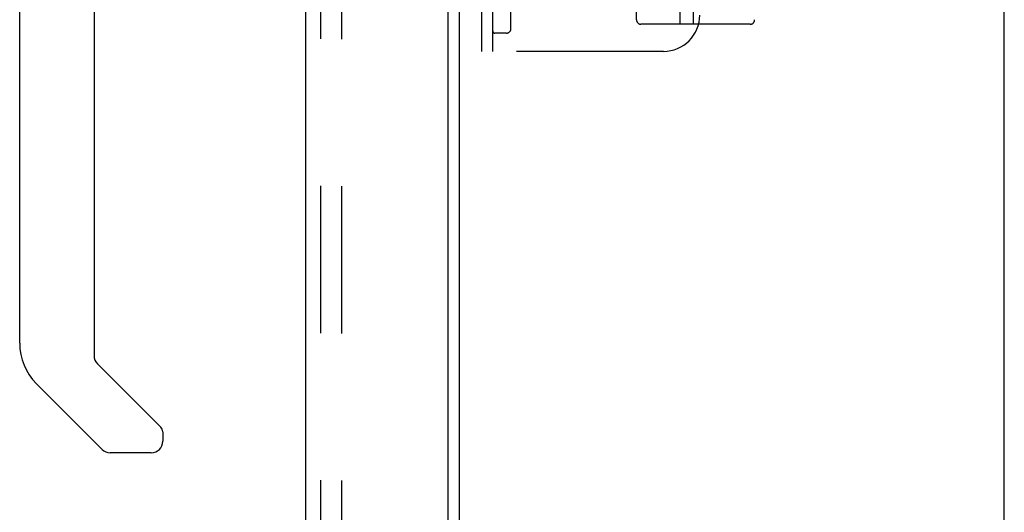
# Model space of a CAD drawing. Header units: inches. Extents: x 0 to 184, y 0 to 119.
# Tile 60 of 114: x 105.11 to 111.89, y 38.72 to 42.11. Entities that reach past the tile are written whole.
import ezdxf

# ---------------------------------------------------------------- set-up
doc = ezdxf.new("R2010")
doc.units = ezdxf.units.IN
doc.header["$LTSCALE"] = 10.121375
doc.header["$MEASUREMENT"] = 0
doc.linetypes.add('HIDDEN', pattern=[0.2, 0.1, -0.1])
doc.layers.get('0').update_dxf_attribs({"linetype": 'CONTINUOUS'})
doc.layers.add('DEFAULT_2', color=8, linetype='HIDDEN')
doc.layers.add('DOOR_ASSEMBLY', color=7, linetype='CONTINUOUS')

msp = doc.modelspace()

# ---------------------------------------------------------------- linework, layer by layer
at = {"color": 3, "linetype": 'Continuous'}
for p, q in [((108.136, 14.0936), (108.136, 75.1976)), ((111.886, 12.7706), (111.886, 75.1456))]:
    msp.add_line(p, q, dxfattribs=at)
at = {"layer": 'DEFAULT_2', "color": 8, "linetype": 'HIDDEN'}
for p, q in [((107.3235, 75.3801), (107.3235, 13.9112)), ((110.1675, 47.6128), (110.1675, 42.1123)), ((108.29, 41.8956), (108.29, 47.3956)), ((108.365, 41.8956), (108.365, 47.3956)), ((108.49, 42.0506), (108.49, 47.2406)), ((109.355, 42.1123), (109.355, 42.4273)), ((109.6537, 42.1918), (109.6537, 42.0823)), ((109.7437, 42.1918), (109.7437, 42.0823)), ((110.1375, 42.0823), (109.385, 42.0823)), ((108.46, 42.0206), (108.38, 42.0206)), ((109.54, 41.8956), (108.29, 41.8956))]:
    msp.add_line(p, q, dxfattribs=at)
for centre, radius, start, end in [((109.385, 42.1123), 0.03, 180, 270), ((109.54, 42.1456), 0.25, 270, 360), ((110.1375, 42.1123), 0.03, 270, 360), ((108.38, 42.0356), 0.015, 180, 270), ((108.46, 42.0506), 0.03, 270, 360)]:
    msp.add_arc(centre, radius, start, end, dxfattribs=at)
at = {"layer": 'DOOR_ASSEMBLY', "color": 3, "linetype": 'Continuous'}
for p, q in [((108.057, 75.7716), (108.057, 13.5196)), ((107.078, 13.6421), (107.078, 75.6491))]:
    msp.add_line(p, q, dxfattribs=at)
at = {"layer": 'DOOR_ASSEMBLY', "color": 8, "linetype": 'HIDDEN'}
msp.add_line((107.182, 13.6421), (107.182, 75.6491), dxfattribs=at)
at = {"layer": 'DOOR_ASSEMBLY', "color": 7, "linetype": 'Continuous'}
for p, q in [((105.1095, 39.8875), (105.1095, 43.9904)), ((105.6213, 42.3538), (105.6213, 39.802)), ((105.6443, 39.7463), (106.0799, 39.3107)), ((105.677, 39.1569), (105.2248, 39.6091)), ((106.0937, 39.2773), (106.0937, 39.2126)), ((106.015, 39.1338), (105.7326, 39.1338))]:
    msp.add_line(p, q, dxfattribs=at)
for centre, radius, start, end in [((105.5032, 39.8875), 0.3937, 180, 225), ((105.7, 39.802), 0.0787, 180, 225), ((106.0465, 39.2773), 0.0472, 0, 45), ((106.015, 39.2126), 0.0787, 270, 360), ((105.7326, 39.2126), 0.0787, 225, 270)]:
    msp.add_arc(centre, radius, start, end, dxfattribs=at)

doc.saveas('drawing.dxf')
